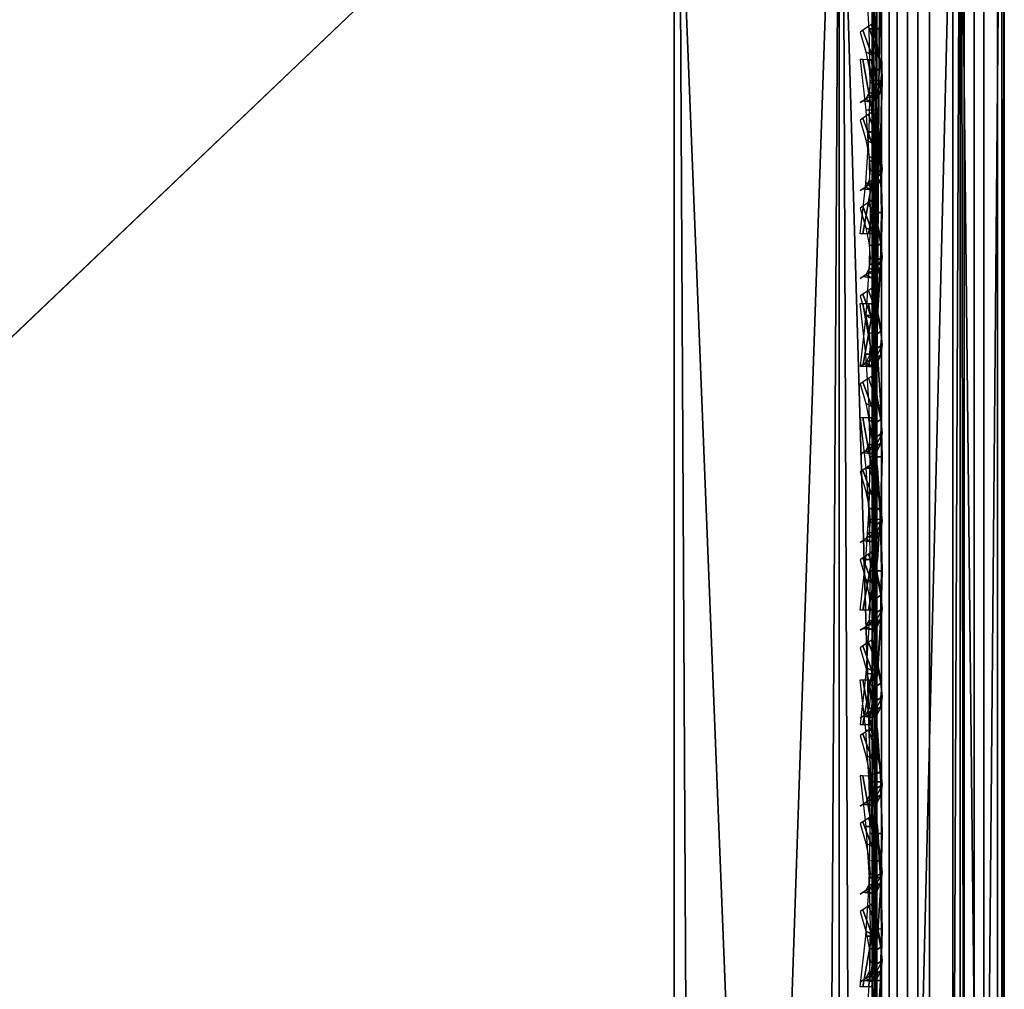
# Model space of a CAD drawing. Header units: inches. Extents: x 0 to 23, y -28 to 0.
# Tile 149 of 256: x 22.254 to 23, y -6.432 to -5.697. Entities that reach past the tile are written whole.
import ezdxf

# ---------------------------------------------------------------- set-up
doc = ezdxf.new("R2010")
doc.units = ezdxf.units.IN
doc.header["$LTSCALE"] = 0.03937
doc.header["$MEASUREMENT"] = 0
for name, color, linetype in [('A-FURN-3-ST', 151, 'Continuous'), ('A-FURN-3-ST-BK', 151, 'Continuous'), ('A-FURN-3-ST-SEAM', 250, 'Continuous'), ('A-FURN-3-STITCH', 15, 'Continuous')]:
    doc.layers.add(name, color=color, linetype=linetype)

msp = doc.modelspace()

# ---------------------------------------------------------------- meshes
at = {"layer": 'A-FURN-3-ST'}
mesh = msp.add_polyface(dxfattribs=at)
corners = [(0.25, -4.85038, 5), (22.75, -27.51, 5), (0.25, -27.51, 5), (0.125, -4.85038, 5.03349), (0.125, -27.51, 5.03349), (0.03349, -4.85038, 5.125), (0.03349, -27.51, 5.125), (0, -4.85038, 5.25), (0, -27.51, 5.25), (0.25, -27.70134, 5.03806), (0.125, -27.68853, 5.069), (0.03349, -27.65351, 5.15355), (0, -27.635, 5.28349), (0.25, -26.91, 18), (0.125, -26.91, 17.96651), (0.25, -27.1947, 17.96252), (0.125, -27.18603, 17.93017), (0.25, -27.46, 17.85263), (0.125, -27.44325, 17.82362), (0.25, -27.68782, 17.67782), (0.125, -27.66414, 17.65413), (0.03349, -26.91, 17.875), (0.03349, -27.16235, 17.84178), (0.03349, -27.3975, 17.74437), (0.03349, -27.59943, 17.58943), (0, -26.91, 17.75), (0, -27.13, 17.72104), (0, -27.335, 17.63612), (0, -27.51104, 17.50104), (0.03349, -27.75438, 17.3875), (0, -27.64612, 17.325), (0.03349, -5.45916, 17.875), (0.125, -5.45916, 17.96651), (0.25, -5.45916, 18), (22.75, -27.68782, 17.67782), (22.75, -27.46, 17.85263), (22.75, -27.1947, 17.96252), (0, -27.72651, 5.375), (0, -27.76, 5.5), (0, -4.60038, 5.50019), (0, -4.60916, 16.90065), (0, -27.76, 16.9), (0, -5.45916, 17.75), (0, -27.73104, 17.12)]
mesh.append_faces([[corners[k] for k in face] for face in [(0, 1, 2), (3, 2, 4), (5, 4, 6), (7, 6, 8), (9, 10, 2), (2, 10, 4), (4, 10, 11), (4, 11, 6), (6, 11, 8), (8, 11, 12), (13, 14, 15), (15, 14, 16), (15, 16, 17), (17, 16, 18), (17, 18, 19), (19, 18, 20), (14, 21, 16), (16, 21, 22), (16, 22, 23, 18), (18, 23, 24, 20), (21, 25, 22), (22, 25, 26), (22, 26, 23), (23, 26, 27), (23, 27, 24), (24, 27, 28), (24, 28, 29), (29, 28, 30), (31, 25, 21), (32, 21, 14), (33, 14, 13), (19, 34, 17), (17, 35, 15), (15, 36, 13), (2, 1, 9), (12, 37, 8), (8, 38, 39), (40, 38, 41), (42, 41, 25), (25, 41, 43), (25, 43, 30), (30, 28, 25), (25, 28, 27), (25, 27, 26)]])
mesh = msp.add_polyface(dxfattribs=at)
corners = [(0.25, -5.45916, 18), (22.75, -5.45916, 18), (0.25, -5.17459, 17.96255), (22.75, -5.17459, 17.96255), (0.25, -4.9094, 17.85277), (22.75, -4.9094, 17.85277), (0.25, -4.68164, 17.67812), (0.25, -4.65895, 5.0381), (22.75, -4.65895, 5.0381), (0.25, -4.85038, 5), (0.25, -27.51, 5), (0.125, -4.85038, 5.03349), (0.125, -27.51, 5.03349), (0.03349, -4.85038, 5.125), (0.03349, -27.51, 5.125), (0, -4.85038, 5.25), (0.125, -4.67178, 5.06904), (0.03349, -4.70681, 5.15357), (0, -4.72533, 5.28353), (0, -5.45916, 17.75), (0.03349, -5.45916, 17.875), (0, -5.23926, 17.72107), (0.03349, -5.20693, 17.84181), (0, -5.03434, 17.63623), (0.03349, -4.97187, 17.7445), (0, -4.85835, 17.50127), (0.03349, -4.76999, 17.58969), (0, -4.72325, 17.32538), (0.125, -5.45916, 17.96651), (0.125, -5.18326, 17.9302), (0.125, -4.92614, 17.82376), (0.125, -4.70531, 17.65442), (0, -26.91, 17.75), (0.03349, -26.91, 17.875), (0.125, -26.91, 17.96651), (0, -27.51, 5.25), (0, -4.60038, 5.50019), (0, -4.63381, 5.37511), (0, -27.76, 5.5), (0, -4.60916, 16.90065), (0, -27.76, 16.9), (0, -4.63826, 17.12052), (0.25, -26.91, 18)]
mesh.append_faces([[corners[k] for k in face] for face in [(0, 1, 2), (2, 3, 4), (4, 5, 6), (7, 8, 9), (9, 10, 11), (11, 12, 13), (13, 14, 15), (16, 7, 11), (11, 7, 9), (11, 13, 16), (16, 13, 17), (13, 15, 17), (17, 15, 18), (19, 20, 21), (21, 20, 22), (21, 22, 23), (23, 22, 24), (23, 24, 25), (25, 24, 26), (25, 26, 27), (20, 28, 22), (22, 28, 29), (22, 29, 30, 24), (24, 30, 31, 26), (28, 0, 29), (29, 0, 2), (29, 2, 30), (30, 2, 4), (30, 4, 31), (31, 4, 6), (19, 32, 20), (20, 33, 28), (28, 34, 0), (35, 36, 15), (15, 37, 18), (36, 38, 39), (39, 40, 19), (21, 23, 19), (19, 23, 25), (19, 25, 27), (27, 41, 19), (19, 41, 39), (42, 1, 0)]])
mesh = msp.add_polyface(dxfattribs=at)
corners = [(22.96651, -4.85038, 5.125), (23, -27.51, 5.25), (22.96651, -27.51, 5.125), (22.875, -4.85038, 5.03349), (22.875, -27.51, 5.03349), (22.75, -4.85038, 5), (22.75, -27.51, 5), (22.875, -27.68853, 5.069), (22.75, -27.70134, 5.03806), (22.96651, -27.65351, 5.15355), (23, -27.635, 5.28349), (23, -26.91, 17.75), (22.96651, -26.91, 17.875), (23, -27.13, 17.72104), (22.96651, -27.16235, 17.84178), (23, -27.335, 17.63612), (22.96651, -27.3975, 17.74437), (23, -27.51104, 17.50104), (22.96651, -27.59943, 17.58943), (23, -27.64612, 17.325), (22.875, -26.91, 17.96651), (22.875, -27.18603, 17.93017), (22.875, -27.44325, 17.82362), (22.875, -27.66414, 17.65413), (22.75, -26.91, 18), (22.75, -27.1947, 17.96252), (22.75, -27.46, 17.85263), (22.75, -27.68782, 17.67782), (22.875, -5.45916, 17.96651), (22.96651, -5.45916, 17.875), (23, -5.45916, 17.75), (23, -4.60038, 5.50019), (23, -27.76, 5.5), (23, -27.72651, 5.375), (23, -4.60916, 16.90065), (23, -27.76, 16.9), (23, -27.73104, 17.12), (0.25, -27.46, 17.85263), (0.25, -27.1947, 17.96252), (0.25, -26.91, 18), (0.25, -27.70134, 5.03806), (22.75, -5.45916, 18)]
mesh.append_faces([[corners[k] for k in face] for face in [(0, 1, 2), (3, 2, 4), (5, 4, 6), (7, 8, 4), (4, 8, 6), (4, 2, 7), (7, 2, 9), (2, 1, 9), (9, 1, 10), (11, 12, 13), (13, 12, 14), (13, 14, 15), (15, 14, 16), (15, 16, 17), (17, 16, 18), (17, 18, 19), (12, 20, 14), (14, 20, 21), (14, 21, 22, 16), (16, 22, 23, 18), (20, 24, 21), (21, 24, 25), (21, 25, 22), (22, 25, 26), (22, 26, 23), (23, 26, 27), (28, 24, 20), (29, 20, 12), (30, 12, 11), (1, 31, 32), (1, 32, 33), (32, 34, 35), (35, 30, 11), (13, 15, 11), (11, 15, 17), (11, 17, 19), (19, 36, 11), (11, 36, 35), (33, 10, 1), (37, 27, 26), (38, 26, 25), (39, 25, 24), (40, 6, 8), (24, 41, 39)]])
mesh = msp.add_polyface(dxfattribs=at)
corners = [(23, -4.85038, 5.25), (23, -27.51, 5.25), (22.96651, -4.85038, 5.125), (22.96651, -27.51, 5.125), (22.875, -4.85038, 5.03349), (22.875, -27.51, 5.03349), (22.75, -4.85038, 5), (22.875, -4.67178, 5.06904), (22.96651, -4.70681, 5.15357), (23, -4.72533, 5.28353), (22.75, -5.45916, 18), (22.875, -5.45916, 17.96651), (22.75, -5.17459, 17.96255), (22.875, -5.18326, 17.9302), (22.75, -4.9094, 17.85277), (22.875, -4.92614, 17.82376), (22.75, -4.68164, 17.67812), (22.875, -4.70531, 17.65442), (22.96651, -5.45916, 17.875), (22.96651, -5.20693, 17.84181), (22.96651, -4.97187, 17.7445), (22.96651, -4.76999, 17.58969), (23, -5.45916, 17.75), (23, -5.23926, 17.72107), (23, -5.03434, 17.63623), (23, -4.85835, 17.50127), (22.96651, -4.61503, 17.38793), (23, -4.72325, 17.32538), (22.75, -26.91, 18), (22.875, -26.91, 17.96651), (22.96651, -26.91, 17.875), (0.25, -5.17459, 17.96255), (0.25, -4.9094, 17.85277), (0.25, -4.68164, 17.67812), (0.25, -4.85038, 5), (22.75, -4.65895, 5.0381), (22.75, -27.51, 5), (23, -4.60038, 5.50019), (23, -4.63381, 5.37511), (23, -4.60916, 16.90065), (23, -27.76, 5.5), (23, -27.76, 16.9), (23, -4.63826, 17.12052)]
mesh.append_faces([[corners[k] for k in face] for face in [(0, 1, 2), (2, 3, 4), (4, 5, 6), (6, 7, 4), (4, 7, 8), (4, 8, 2), (2, 8, 0), (0, 8, 9), (10, 11, 12), (12, 11, 13), (12, 13, 14), (14, 13, 15), (14, 15, 16), (16, 15, 17), (11, 18, 13), (13, 18, 19), (13, 19, 20, 15), (15, 20, 21, 17), (18, 22, 19), (19, 22, 23), (19, 23, 20), (20, 23, 24), (20, 24, 21), (21, 24, 25), (21, 25, 26), (26, 25, 27), (10, 28, 11), (11, 29, 18), (18, 30, 22), (31, 10, 12), (32, 12, 14), (33, 14, 16), (34, 35, 6), (6, 36, 34), (0, 37, 1), (9, 38, 0), (37, 39, 40), (41, 39, 22), (39, 42, 22), (22, 42, 27), (22, 27, 25), (25, 24, 22), (22, 24, 23)]])
at = {"layer": 'A-FURN-3-ST-BK'}
mesh = msp.add_polyface(dxfattribs=at)
corners = [(22.875, -5.24962, 31.87582), (22.96651, -5.29258, 31.51224), (22.96651, -5.16769, 31.83506), (22.875, -5.05862, 32.18454), (22.96651, -4.98558, 32.12942), (22.96651, -4.75247, 32.38529), (22.875, -4.81414, 32.4529), (22.96651, -4.4763, 32.59395), (22.875, -4.52449, 32.67174), (23, -5.17234, 31.47809), (23, -5.05577, 31.77939), (23, -4.8858, 32.05413), (23, -4.66823, 32.29294), (23, -4.41047, 32.48769), (22.96651, -4.16648, 32.74829), (22.875, -9.04699, 18.62745), (22.96651, -8.95896, 18.60245), (23, -8.83872, 18.5683), (23, -5.45916, 18.25), (22.96651, -5.45916, 18.125), (23, -5.1589, 18.21619), (22.96651, -5.1867, 18.09432), (23, -4.87368, 18.11644), (22.96651, -4.92789, 18.0038), (23, -4.61779, 17.95575), (22.96651, -4.6957, 17.858), (23, -4.40405, 17.74218), (22.96651, -4.50175, 17.6642), (23, -4.24317, 17.48641), (22.96651, -4.35576, 17.43211), (22.875, -5.45916, 18.03349), (22.875, -5.20705, 18.0051), (22.875, -4.96758, 17.92135), (22.875, -4.75273, 17.78643), (22.875, -4.57327, 17.60711), (22.875, -4.43818, 17.39237), (22.875, -4.35425, 17.15295), (22.96651, -4.26505, 17.17338), (23, -8.59823, 18.25), (22.96651, -8.59823, 18.125), (22.96651, -8.97162, 18.46525), (23, -8.84396, 18.45397), (22.96651, -8.93387, 18.33275), (23, -8.7977, 18.34929), (22.96651, -8.85081, 18.22282), (23, -8.70964, 18.2762), (22.96651, -8.73366, 18.15031), (22.875, -8.76671, 18.06498), (22.875, -8.91245, 18.15519), (22.875, -9.01577, 18.29194), (22.875, -9.06273, 18.45678), (23, -4.12131, 32.63174)]
mesh.append_faces([[corners[k] for k in face] for face in [(0, 1, 2), (3, 4, 5, 6), (6, 5, 7, 8), (1, 9, 2), (2, 9, 10), (2, 10, 4), (4, 10, 11), (4, 11, 5), (5, 11, 12), (5, 12, 7), (7, 12, 13), (7, 13, 14), (1, 15, 16), (1, 16, 9), (9, 16, 17), (18, 19, 20), (20, 19, 21), (20, 21, 22), (22, 21, 23), (22, 23, 24), (24, 23, 25), (24, 25, 26), (26, 25, 27), (26, 27, 28), (28, 27, 29), (30, 21, 19), (23, 21, 31, 32), (23, 32, 33, 25), (25, 33, 34, 27), (27, 34, 35, 29), (29, 35, 36, 37), (18, 38, 19), (19, 38, 39), (19, 39, 30), (15, 40, 16), (16, 40, 17), (17, 40, 41), (41, 40, 42), (41, 42, 43), (43, 42, 44), (43, 44, 45), (45, 44, 46), (45, 46, 38), (38, 46, 39), (39, 46, 47), (48, 47, 46, 44), (48, 44, 42, 49), (49, 42, 40, 50), (26, 51, 24), (24, 51, 13), (24, 13, 9), (9, 13, 12), (9, 12, 11), (11, 10, 9), (17, 38, 9), (9, 38, 18), (9, 18, 20), (41, 43, 17), (17, 43, 45), (17, 45, 38), (20, 22, 9), (9, 22, 24)]])
mesh = msp.add_polyface(dxfattribs=at)
corners = [(0.25, -5.41282, 31.54639), (22.75, -5.41282, 31.54639), (0.25, -5.27961, 31.89073), (22.75, -5.27961, 31.89073), (0.25, -5.08536, 32.20472), (22.75, -5.08536, 32.20472), (0.25, -4.83671, 32.47764), (22.75, -4.83671, 32.47764), (0.25, -4.54213, 32.70022), (22.75, -4.54213, 32.70022), (0.25, -4.21165, 32.86484), (0.25, -4.35916, 16.90085), (0.125, -4.3167, 5.24983), (0.25, -4.35019, 5.24981), (0.25, -5.17459, 17.96255), (0.25, -5.45916, 18), (0.125, -5.20705, 18.0051), (0.125, -5.45916, 18.03349), (0.03349, -5.45916, 18.125), (0.125, -4.32566, 16.90087), (0.125, -4.35425, 17.15295), (0.25, -4.39682, 17.18538), (0.125, -4.43818, 17.39237), (0.25, -4.50681, 17.45049), (0.125, -4.57327, 17.60711), (0.25, -4.68164, 17.67812), (0.125, -4.75273, 17.78643), (0.25, -4.9094, 17.85277), (0.125, -4.96758, 17.92135), (0.25, -8.59823, 18), (0.125, -8.59823, 18.03349), (0.03349, -5.16769, 31.83506), (0.125, -5.38061, 31.53724), (0.125, -5.24962, 31.87582), (0.125, -5.05862, 32.18454), (0.125, -4.81414, 32.4529), (0.125, -4.52449, 32.67174), (0.125, -4.19955, 32.83361), (0.03349, -8.95896, 18.60245), (0.125, -9.04699, 18.62745), (0.25, -9.07921, 18.6366), (0.25, -9.09608, 18.45367), (0.125, -9.06273, 18.45678), (0.25, -9.04575, 18.277), (0.125, -9.01577, 18.29194), (0.25, -8.935, 18.13043), (0.125, -8.91245, 18.15519), (0.25, -8.7788, 18.03375), (0.125, -8.76671, 18.06498), (0.03349, -8.73366, 18.15031), (22.75, -4.35916, 16.90085), (22.75, -4.39682, 17.18538), (22.75, -4.50681, 17.45049), (22.75, -4.68164, 17.67812), (22.75, -4.9094, 17.85277), (22.75, -5.17459, 17.96255), (22.75, -8.59823, 18), (22.75, -8.7788, 18.03375), (22.75, -8.935, 18.13043), (22.75, -9.04575, 18.277), (22.75, -9.09608, 18.45367)]
mesh.append_faces([[corners[k] for k in face] for face in [(0, 1, 2), (2, 3, 4), (4, 5, 6), (6, 7, 8), (8, 9, 10), (11, 12, 13), (14, 15, 16), (16, 15, 17), (16, 17, 18), (19, 11, 20), (20, 11, 21), (20, 21, 22), (22, 21, 23), (22, 23, 24), (24, 23, 25), (24, 25, 26), (26, 25, 27), (26, 27, 28), (28, 27, 14), (28, 14, 16), (15, 29, 17), (17, 29, 30), (17, 30, 18), (31, 32, 33), (32, 0, 33), (33, 0, 2), (33, 2, 34), (34, 2, 4), (34, 4, 35), (35, 4, 6), (35, 6, 36), (36, 6, 8), (36, 8, 37), (32, 38, 39), (32, 39, 0), (0, 39, 40), (40, 39, 41), (41, 39, 42), (41, 42, 43), (43, 42, 44), (43, 44, 45), (45, 44, 46), (45, 46, 47), (47, 46, 48), (47, 48, 29), (29, 48, 30), (30, 48, 49), (38, 42, 39), (11, 50, 21), (21, 51, 23), (23, 52, 25), (25, 53, 27), (27, 54, 14), (14, 55, 15), (13, 50, 11), (40, 1, 0), (29, 56, 47), (47, 57, 45), (45, 58, 43), (43, 59, 41), (41, 60, 40), (15, 56, 29)]])
mesh = msp.add_polyface(dxfattribs=at)
corners = [(22.75, -5.41282, 31.54639), (22.875, -5.38061, 31.53724), (22.75, -5.27961, 31.89073), (22.875, -5.24962, 31.87582), (22.75, -5.08536, 32.20472), (22.875, -5.05862, 32.18454), (22.75, -4.83671, 32.47764), (22.875, -4.81414, 32.4529), (22.75, -4.54213, 32.70022), (22.875, -4.52449, 32.67174), (22.75, -4.21165, 32.86484), (22.96651, -5.29258, 31.51224), (22.96651, -5.16769, 31.83506), (22.96651, -4.98558, 32.12942), (22.75, -9.07921, 18.6366), (22.875, -9.04699, 18.62745), (22.75, -4.35019, 5.24981), (22.875, -4.32566, 16.90087), (22.75, -4.35916, 16.90085), (22.875, -4.35425, 17.15295), (22.75, -4.39682, 17.18538), (22.875, -4.43818, 17.39237), (22.75, -4.50681, 17.45049), (22.875, -4.57327, 17.60711), (22.75, -4.68164, 17.67812), (22.875, -4.75273, 17.78643), (22.75, -4.9094, 17.85277), (22.875, -4.96758, 17.92135), (22.75, -5.17459, 17.96255), (22.875, -5.20705, 18.0051), (22.75, -5.45916, 18), (22.875, -5.45916, 18.03349), (22.96651, -5.1867, 18.09432), (22.96651, -8.59823, 18.125), (22.875, -8.59823, 18.03349), (22.75, -8.59823, 18), (22.75, -8.7788, 18.03375), (22.875, -8.76671, 18.06498), (22.75, -8.935, 18.13043), (22.875, -8.91245, 18.15519), (22.75, -9.04575, 18.277), (22.875, -9.01577, 18.29194), (22.75, -9.09608, 18.45367), (22.875, -9.06273, 18.45678), (22.96651, -8.97162, 18.46525), (0.25, -5.27961, 31.89073), (0.25, -5.08536, 32.20472), (0.25, -4.83671, 32.47764), (0.25, -4.54213, 32.70022), (0.25, -4.39682, 17.18538), (0.25, -4.50681, 17.45049), (0.25, -4.68164, 17.67812), (0.25, -4.9094, 17.85277), (0.25, -5.17459, 17.96255), (0.25, -5.45916, 18), (0.25, -4.35019, 5.24981), (0.25, -9.07921, 18.6366), (0.25, -8.7788, 18.03375), (0.25, -8.935, 18.13043), (0.25, -9.04575, 18.277), (0.25, -9.09608, 18.45367)]
mesh.append_faces([[corners[k] for k in face] for face in [(0, 1, 2), (2, 1, 3), (2, 3, 4), (4, 3, 5), (4, 5, 6), (6, 5, 7), (6, 7, 8), (8, 7, 9), (8, 9, 10), (1, 11, 3), (3, 12, 13, 5), (0, 14, 1), (1, 14, 15), (1, 15, 11), (16, 17, 18), (17, 19, 18), (18, 19, 20), (20, 19, 21), (20, 21, 22), (22, 21, 23), (22, 23, 24), (24, 23, 25), (24, 25, 26), (26, 25, 27), (26, 27, 28), (28, 27, 29), (28, 29, 30), (30, 29, 31), (31, 29, 32), (31, 33, 34), (31, 34, 30), (30, 34, 35), (35, 34, 36), (36, 34, 37), (36, 37, 38), (38, 37, 39), (38, 39, 40), (40, 39, 41), (40, 41, 42), (42, 41, 43), (42, 43, 14), (14, 43, 15), (15, 43, 44), (33, 37, 34), (45, 0, 2), (46, 2, 4), (47, 4, 6), (48, 6, 8), (49, 18, 20), (50, 20, 22), (51, 22, 24), (52, 24, 26), (53, 26, 28), (54, 28, 30), (16, 18, 55), (14, 0, 56), (57, 35, 36), (58, 36, 38), (59, 38, 40), (60, 40, 42), (56, 42, 14), (30, 35, 54)]])
at = {"layer": 'A-FURN-3-ST-SEAM'}
mesh = msp.add_polyface(dxfattribs=at)
corners = [(22.90345, -27.16137, 17.8498), (22.9, -27.16581, 17.86659), (22.9, -27.09514, 17.88254), (22.90345, -26.91, 17.88263), (22.9, -26.91, 17.9), (22.90345, -23.33486, 17.88263), (22.9, -23.33486, 17.9), (22.90345, -19.75972, 17.88263), (22.9, -19.75972, 17.9), (22.90345, -16.18458, 17.88263), (22.9, -16.18458, 17.9), (22.90345, -12.60944, 17.88263), (22.9, -12.60944, 17.9), (22.90345, -9.0343, 17.88263), (22.9, -9.0343, 17.9), (22.90345, -5.45916, 17.88263), (22.9, -5.45916, 17.9), (22.90345, -5.28015, 17.86607), (22.9, -5.27714, 17.88317), (22.90345, -5.09761, 17.8137), (22.9, -5.09122, 17.82985), (22.90345, -4.92167, 17.72253), (22.9, -4.91219, 17.73708), (22.90345, -4.76474, 17.59506), (22.9, -4.75244, 17.60731), (22.90345, -4.63726, 17.43804), (22.9, -4.62271, 17.44751), (22.90345, -4.54576, 17.26228), (22.9, -4.52961, 17.26867), (22.90345, -4.49328, 17.07981), (22.9, -4.47618, 17.0828), (22.90345, -4.47652, 16.90076), (22.9, -4.45916, 16.90077), (22.90345, -4.47214, 11.20053), (22.9, -4.45477, 11.20054), (22.9, -4.45038, 5.50031), (0.09655, -27.09988, 17.86392), (0.1, -27.09514, 17.88252), (0.1, -27.10324, 17.88096)]
mesh.append_faces([[corners[k] for k in face] for face in [(0, 1, 2), (0, 2, 3), (3, 2, 4), (3, 4, 5), (5, 4, 6), (5, 6, 7), (7, 6, 8), (7, 8, 9), (9, 8, 10), (9, 10, 11), (11, 10, 12), (11, 12, 13), (13, 12, 14), (13, 14, 15), (15, 14, 16), (15, 16, 17), (17, 16, 18), (17, 18, 19), (19, 18, 20), (19, 20, 21), (21, 20, 22), (21, 22, 23), (23, 22, 24), (23, 24, 25), (25, 24, 26), (25, 26, 27), (27, 26, 28), (27, 28, 29), (29, 28, 30), (29, 30, 31), (31, 30, 32), (33, 32, 34), (33, 34, 35), (36, 37, 38)]])
mesh = msp.add_polyface(dxfattribs=at)
corners = [(22.94332, -5.45916, 17.85046), (22.9266, -5.45916, 17.85626), (22.9266, -5.28496, 17.84014), (22.94332, -5.28601, 17.83444), (22.9266, -5.10731, 17.78918), (22.94332, -5.10944, 17.78378), (22.90345, -5.09761, 17.8137), (22.91282, -5.10317, 17.79964), (22.91282, -5.28291, 17.85121), (22.90345, -5.28015, 17.86607), (22.91282, -5.45916, 17.86752), (22.90345, -5.45916, 17.88263), (22.99814, -5.09607, 17.81759), (22.99974, -5.08955, 17.83405), (22.99974, -5.27617, 17.88758), (22.99814, -5.27939, 17.87018), (22.99974, -5.45916, 17.90452), (22.99814, -5.45916, 17.88681), (22.99488, -5.08323, 17.85002), (22.99488, -5.27304, 17.90447), (22.99488, -5.45916, 17.92169), (22.9345, -5.07386, 17.8737), (22.91875, -5.07686, 17.86611), (22.91875, -5.26989, 17.92148), (22.9345, -5.2684, 17.9295), (22.91875, -5.45916, 17.939), (22.9345, -5.45916, 17.94716), (22.91875, -9.0343, 17.939), (22.9345, -9.0343, 17.94716), (22.90706, -5.08182, 17.85359), (22.90706, -5.27234, 17.90825), (22.90706, -5.45916, 17.92554), (22.90706, -9.0343, 17.92554), (22.9, -5.09122, 17.82985), (22.9, -5.27714, 17.88317), (22.9, -5.45916, 17.9), (22.961, -5.45916, 17.85149), (22.961, -5.28583, 17.83544), (22.961, -5.10907, 17.78474), (22.98448, -5.45916, 17.93618), (22.98448, -5.2704, 17.91871), (22.98448, -5.0779, 17.86349), (22.9266, -9.0343, 17.85626), (22.91282, -9.0343, 17.86752), (22.97716, -5.45916, 17.85881), (22.97716, -5.28449, 17.84265), (22.97716, -5.10637, 17.79155), (22.96957, -5.45916, 17.94586), (22.96957, -5.26864, 17.92822), (22.96957, -5.07434, 17.87249)]
mesh.append_faces([[corners[k] for k in face] for face in [(0, 1, 2, 3), (3, 2, 4, 5), (6, 7, 8, 9), (9, 8, 10, 11), (12, 13, 14, 15), (15, 14, 16, 17), (13, 18, 19, 14), (14, 19, 20, 16), (21, 22, 23, 24), (24, 23, 25, 26), (26, 25, 27, 28), (22, 29, 30, 23), (23, 30, 31, 25), (25, 31, 32, 27), (29, 33, 30), (30, 33, 34), (30, 34, 31), (31, 34, 35), (31, 35, 32), (36, 0, 3, 37), (37, 3, 5, 38), (39, 20, 19, 40), (40, 19, 18, 41), (42, 43, 10, 1), (1, 10, 8, 2), (2, 8, 7, 4), (44, 36, 37, 45), (45, 37, 38, 46), (17, 44, 45, 15), (15, 45, 46, 12), (47, 39, 40, 48), (48, 40, 41, 49), (26, 47, 48, 24), (24, 48, 49, 21)]])
mesh = msp.add_polyface(dxfattribs=at)
corners = [(22.91282, -5.28538, 31.5102), (22.9266, -5.27455, 31.50712), (22.9266, -7.71881, 22.90059), (22.91282, -7.72964, 22.90367), (22.91282, -6.50551, 18.13248), (22.9266, -6.50551, 18.14374), (22.9266, -5.45916, 18.14374), (22.91282, -5.45916, 18.13248), (22.961, -5.45916, 18.14851), (22.94332, -5.45916, 18.14954), (22.94332, -6.50551, 18.14954), (22.961, -6.50551, 18.14851), (22.961, -7.71422, 22.89929), (22.94332, -7.71323, 22.89901), (22.94332, -5.26897, 31.50554), (22.961, -5.26996, 31.50582), (22.97716, -5.27701, 31.50782), (22.97716, -7.72127, 22.90129), (22.97716, -6.50551, 18.14119), (22.97716, -5.45916, 18.14119), (22.99974, -5.45916, 18.09548), (22.99814, -5.45916, 18.11319), (22.99814, -6.50551, 18.11319), (22.99974, -6.50551, 18.09548), (22.99974, -7.76523, 22.91378), (22.99814, -7.7482, 22.90894), (22.99814, -5.30394, 31.51547), (22.99974, -5.32098, 31.52031), (22.99488, -5.3375, 31.525), (22.99488, -7.78175, 22.91847), (22.99488, -6.50551, 18.07831), (22.99488, -5.45916, 18.07831), (22.91875, -5.31586, 18.052), (22.9345, -5.31687, 18.04391), (22.9345, -5.45916, 18.05284), (22.91875, -5.45916, 18.061), (22.9345, -6.50551, 18.05284), (22.91875, -6.50551, 18.061), (22.9345, -8.59823, 18.05284), (22.91875, -8.59823, 18.061), (22.91875, -7.7984, 22.9232), (22.9345, -7.80625, 22.92543), (22.9345, -5.36199, 31.53196), (22.91875, -5.35415, 31.52973), (22.90706, -5.34119, 31.52605), (22.90706, -7.78545, 22.91952), (22.90706, -6.50551, 18.07446), (22.90706, -5.45916, 18.07446), (22.9, -5.45916, 18.1), (22.90706, -5.3142, 18.06536), (22.9, -6.50551, 18.1), (22.9, -8.59823, 18.1), (22.9, -7.76088, 22.91254), (22.9, -5.31663, 31.51907), (22.90345, -5.45916, 18.11737), (22.9, -5.31105, 18.0907), (22.90345, -6.50551, 18.11737), (22.90345, -8.59823, 18.11737), (22.90345, -7.74418, 22.9078), (22.90345, -5.29992, 31.51433), (22.96957, -5.36074, 31.5316), (22.96957, -7.805, 22.92507), (22.96957, -6.50551, 18.05414), (22.96957, -5.45916, 18.05414), (22.96957, -5.31671, 18.0452), (22.98448, -5.35143, 31.52896), (22.98448, -7.79568, 22.92243), (22.98448, -6.50551, 18.06382), (22.98448, -5.45916, 18.06382), (22.98448, -5.31551, 18.0548)]
mesh.append_faces([[corners[k] for k in face] for face in [(0, 1, 2, 3), (4, 5, 6, 7), (8, 9, 10, 11), (12, 13, 14, 15), (15, 16, 17, 12), (11, 18, 19, 8), (20, 21, 22, 23), (24, 25, 26, 27), (27, 28, 29, 24), (23, 30, 31, 20), (32, 33, 34, 35), (35, 34, 36, 37), (37, 36, 38, 39), (40, 41, 42, 43), (43, 44, 45, 40), (37, 46, 47, 35), (48, 49, 47), (48, 47, 50), (50, 47, 46), (50, 46, 51), (52, 45, 53), (53, 45, 44), (54, 55, 48), (54, 48, 56), (56, 48, 50), (56, 50, 57), (58, 52, 59), (59, 52, 53), (60, 42, 41, 61), (62, 36, 34, 63), (63, 34, 33, 64), (65, 60, 61, 66), (67, 62, 63, 68), (68, 63, 64, 69), (28, 65, 66, 29), (30, 67, 68, 31), (16, 26, 25, 17), (18, 22, 21, 19), (1, 14, 13, 2), (5, 10, 9, 6), (59, 0, 3, 58), (56, 4, 7, 54)]])
mesh = msp.add_polyface(dxfattribs=at)
corners = [(22.94332, -12.60944, 17.85046), (22.9266, -12.60944, 17.85626), (22.9266, -9.0343, 17.85626), (22.94332, -9.0343, 17.85046), (22.9266, -5.45916, 17.85626), (22.94332, -5.45916, 17.85046), (22.90345, -5.45916, 17.88263), (22.91282, -5.45916, 17.86752), (22.91282, -9.0343, 17.86752), (22.90345, -9.0343, 17.88263), (22.91282, -12.60944, 17.86752), (22.90345, -12.60944, 17.88263), (22.91282, -16.18458, 17.86752), (22.90345, -16.18458, 17.88263), (22.99814, -5.45916, 17.88681), (22.99974, -5.45916, 17.90452), (22.99974, -9.0343, 17.90452), (22.99814, -9.0343, 17.88681), (22.99974, -12.60944, 17.90452), (22.99814, -12.60944, 17.88681), (22.99974, -16.18458, 17.90452), (22.99814, -16.18458, 17.88681), (22.99488, -5.45916, 17.92169), (22.99488, -9.0343, 17.92169), (22.99488, -12.60944, 17.92169), (22.99488, -16.18458, 17.92169), (22.9345, -9.0343, 17.94716), (22.91875, -9.0343, 17.939), (22.91875, -12.60944, 17.939), (22.9345, -12.60944, 17.94716), (22.91875, -16.18458, 17.939), (22.9345, -16.18458, 17.94716), (22.90706, -9.0343, 17.92554), (22.90706, -12.60944, 17.92554), (22.90706, -16.18458, 17.92554), (22.9, -5.45916, 17.9), (22.9, -9.0343, 17.9), (22.9, -12.60944, 17.9), (22.961, -12.60944, 17.85149), (22.961, -9.0343, 17.85149), (22.961, -5.45916, 17.85149), (22.98448, -12.60944, 17.93618), (22.98448, -9.0343, 17.93618), (22.98448, -5.45916, 17.93618), (22.97716, -12.60944, 17.85881), (22.97716, -9.0343, 17.85881), (22.97716, -5.45916, 17.85881), (22.96957, -16.18458, 17.94586), (22.98448, -16.18458, 17.93618), (22.96957, -12.60944, 17.94586), (22.96957, -9.0343, 17.94586), (22.96957, -5.45916, 17.94586), (22.9345, -5.45916, 17.94716)]
mesh.append_faces([[corners[k] for k in face] for face in [(3, 2, 4, 5), (6, 7, 8, 9), (14, 15, 16, 17), (15, 22, 23, 16), (32, 35, 36), (32, 36, 33), (33, 36, 37), (33, 37, 34), (39, 3, 5, 40), (42, 23, 22, 43), (45, 39, 40, 46), (17, 45, 46, 14), (50, 42, 43, 51), (26, 50, 51, 52)]])
mesh.append_faces([[corners[k] for k in face] for face in [(0, 1, 2, 3), (38, 0, 3, 39), (41, 24, 23, 42), (1, 10, 8, 2), (44, 38, 39, 45), (19, 44, 45, 17), (49, 41, 42, 50), (29, 49, 50, 26)]], dxfattribs={"vtx0": -1})
mesh.append_faces([[corners[k] for k in face] for face in [(11, 10, 12, 13), (19, 18, 20, 21), (18, 24, 25, 20), (29, 28, 30, 31), (28, 33, 34, 30), (47, 48, 41, 49), (31, 47, 49, 29)]], dxfattribs={"vtx0": -1, "vtx2": -1})
mesh.append_faces([[corners[k] for k in face] for face in [(9, 8, 10, 11), (17, 16, 18, 19), (16, 23, 24, 18), (26, 27, 28, 29), (27, 32, 33, 28)]], dxfattribs={"vtx2": -1})
at = {"layer": 'A-FURN-3-STITCH'}
mesh = msp.add_polymesh((7, 4), dxfattribs=at)
for k, corner in enumerate([(22.89934, -5.85963, 18.05261), (22.89717, -5.85963, 18.05117), (22.89286, -5.85963, 18.04825), (22.89072, -5.85963, 18.04677), (22.90361, -5.82128, 18.04627), (22.90399, -5.82129, 18.04107), (22.89968, -5.82129, 18.03815), (22.89499, -5.82129, 18.04043), (22.90619, -5.78245, 18.04243), (22.90657, -5.78246, 18.03724), (22.90225, -5.78246, 18.03432), (22.89757, -5.78246, 18.03659), (22.90705, -5.74338, 18.04113), (22.90743, -5.74339, 18.03594), (22.90312, -5.74339, 18.03302), (22.89843, -5.74339, 18.03529), (22.90619, -5.70431, 18.04237), (22.90657, -5.70432, 18.03718), (22.90226, -5.70432, 18.03426), (22.89757, -5.70432, 18.03653), (22.90362, -5.66548, 18.04614), (22.90399, -5.66548, 18.04095), (22.89968, -5.66548, 18.03803), (22.895, -5.66548, 18.0403), (22.89934, -5.62712, 18.05242), (22.89722, -5.62712, 18.05092), (22.8929, -5.62713, 18.048), (22.89072, -5.62713, 18.04658)]):
    mesh.set_mesh_vertex(divmod(k, 4), corner)
mesh = msp.add_polymesh((7, 4), dxfattribs=at)
for k, corner in enumerate([(22.89072, -5.76022, 30.11836), (22.89286, -5.75878, 30.11802), (22.89717, -5.75594, 30.11735), (22.89934, -5.75454, 30.11702), (22.89499, -5.75755, 30.15714), (22.89968, -5.75976, 30.15766), (22.90399, -5.75692, 30.15699), (22.90361, -5.75186, 30.1558), (22.89757, -5.75232, 30.1958), (22.90225, -5.75454, 30.19633), (22.90657, -5.75169, 30.19566), (22.90619, -5.74664, 30.19446), (22.89843, -5.74458, 30.23412), (22.90312, -5.74679, 30.23464), (22.90743, -5.74395, 30.23397), (22.90705, -5.73889, 30.23278), (22.89757, -5.73436, 30.27185), (22.90226, -5.73657, 30.27238), (22.90657, -5.73373, 30.27171), (22.90619, -5.72868, 30.27051), (22.895, -5.72173, 30.30877), (22.89968, -5.72395, 30.30929), (22.90399, -5.7211, 30.30862), (22.90362, -5.71605, 30.30743), (22.89072, -5.70678, 30.34464), (22.8929, -5.7054, 30.34432), (22.89722, -5.70255, 30.34365), (22.89934, -5.70109, 30.3433)]):
    mesh.set_mesh_vertex(divmod(k, 4), corner)
mesh = msp.add_polymesh((7, 4), dxfattribs=at)
for k, corner in enumerate([(22.89072, -5.96004, 17.95579), (22.89286, -5.96006, 17.9543), (22.89717, -5.96011, 17.95138), (22.89934, -5.96013, 17.94995), (22.89499, -5.92159, 17.96146), (22.89968, -5.92155, 17.96373), (22.90399, -5.9216, 17.96081), (22.90361, -5.92168, 17.95562), (22.89757, -5.8827, 17.96462), (22.90225, -5.88266, 17.96689), (22.90657, -5.88271, 17.96397), (22.90619, -5.8828, 17.95878), (22.89843, -5.84361, 17.96524), (22.90312, -5.84357, 17.96751), (22.90743, -5.84362, 17.96459), (22.90705, -5.84371, 17.9594), (22.89757, -5.80457, 17.96332), (22.90226, -5.80453, 17.96559), (22.90657, -5.80458, 17.96267), (22.90619, -5.80466, 17.95748), (22.895, -5.7658, 17.95887), (22.89968, -5.76577, 17.96114), (22.90399, -5.76581, 17.95822), (22.90362, -5.7659, 17.95303), (22.89072, -5.72756, 17.95192), (22.8929, -5.72759, 17.9505), (22.89722, -5.72764, 17.94758), (22.89934, -5.72766, 17.94608)]):
    mesh.set_mesh_vertex(divmod(k, 4), corner)
mesh = msp.add_polymesh((7, 4), dxfattribs=at)
for k, corner in enumerate([(22.89072, -5.82688, 29.88364), (22.89286, -5.82544, 29.8833), (22.89717, -5.8226, 29.88263), (22.89934, -5.8212, 29.8823), (22.89499, -5.82421, 29.92242), (22.89968, -5.82642, 29.92294), (22.90399, -5.82358, 29.92227), (22.90361, -5.81853, 29.92107), (22.89757, -5.81899, 29.96108), (22.90225, -5.8212, 29.9616), (22.90657, -5.81836, 29.96093), (22.90619, -5.8133, 29.95974), (22.89843, -5.81124, 29.9994), (22.90312, -5.81345, 29.99992), (22.90743, -5.81061, 29.99925), (22.90705, -5.80556, 29.99806), (22.89757, -5.80102, 30.03713), (22.90226, -5.80324, 30.03765), (22.90657, -5.80039, 30.03698), (22.90619, -5.79534, 30.03579), (22.895, -5.7884, 30.07405), (22.89968, -5.79061, 30.07457), (22.90399, -5.78777, 30.0739), (22.90362, -5.78271, 30.07271), (22.89072, -5.77344, 30.10992), (22.8929, -5.77206, 30.1096), (22.89722, -5.76921, 30.10892), (22.89934, -5.76775, 30.10858)]):
    mesh.set_mesh_vertex(divmod(k, 4), corner)
mesh = msp.add_polymesh((7, 4), dxfattribs=at)
for k, corner in enumerate([(22.89072, -5.89355, 29.64892), (22.89286, -5.8921, 29.64858), (22.89717, -5.88926, 29.6479), (22.89934, -5.88786, 29.64757), (22.89499, -5.89087, 29.68769), (22.89968, -5.89309, 29.68821), (22.90399, -5.89024, 29.68754), (22.90361, -5.88519, 29.68635), (22.89757, -5.88565, 29.72636), (22.90225, -5.88786, 29.72688), (22.90657, -5.88502, 29.72621), (22.90619, -5.87996, 29.72501), (22.89843, -5.8779, 29.76467), (22.90312, -5.88011, 29.7652), (22.90743, -5.87727, 29.76453), (22.90705, -5.87222, 29.76333), (22.89757, -5.86768, 29.80241), (22.90226, -5.8699, 29.80293), (22.90657, -5.86705, 29.80226), (22.90619, -5.862, 29.80106), (22.895, -5.85506, 29.83932), (22.89968, -5.85727, 29.83985), (22.90399, -5.85443, 29.83918), (22.90362, -5.84937, 29.83798), (22.89072, -5.8401, 29.8752), (22.8929, -5.83872, 29.87487), (22.89722, -5.83588, 29.8742), (22.89934, -5.83441, 29.87385)]):
    mesh.set_mesh_vertex(divmod(k, 4), corner)
mesh = msp.add_polymesh((7, 4), dxfattribs=at)
for k, corner in enumerate([(22.89072, -5.96021, 29.41419), (22.89286, -5.95876, 29.41385), (22.89717, -5.95592, 29.41318), (22.89934, -5.95452, 29.41285), (22.89499, -5.95753, 29.45297), (22.89968, -5.95975, 29.45349), (22.90399, -5.9569, 29.45282), (22.90361, -5.95185, 29.45163), (22.89757, -5.95231, 29.49163), (22.90225, -5.95452, 29.49216), (22.90657, -5.95168, 29.49148), (22.90619, -5.94662, 29.49029), (22.89843, -5.94456, 29.52995), (22.90312, -5.94678, 29.53047), (22.90743, -5.94393, 29.5298), (22.90705, -5.93888, 29.52861), (22.89757, -5.93435, 29.56768), (22.90226, -5.93656, 29.56821), (22.90657, -5.93372, 29.56754), (22.90619, -5.92866, 29.56634), (22.895, -5.92172, 29.6046), (22.89968, -5.92393, 29.60512), (22.90399, -5.92109, 29.60445), (22.90362, -5.91603, 29.60326), (22.89072, -5.90676, 29.64047), (22.8929, -5.90538, 29.64015), (22.89722, -5.90254, 29.63948), (22.89934, -5.90107, 29.63913)]):
    mesh.set_mesh_vertex(divmod(k, 4), corner)
mesh = msp.add_polymesh((7, 4), dxfattribs=at)
for k, corner in enumerate([(22.89934, -6.145, 18.05261), (22.89717, -6.145, 18.05117), (22.89286, -6.145, 18.04825), (22.89072, -6.145, 18.04677), (22.90361, -6.10665, 18.04627), (22.90399, -6.10666, 18.04107), (22.89968, -6.10666, 18.03815), (22.89499, -6.10666, 18.04043), (22.90619, -6.06783, 18.04243), (22.90657, -6.06783, 18.03724), (22.90225, -6.06783, 18.03432), (22.89757, -6.06783, 18.03659), (22.90705, -6.02875, 18.04113), (22.90743, -6.02876, 18.03594), (22.90312, -6.02876, 18.03302), (22.89843, -6.02876, 18.03529), (22.90619, -5.98968, 18.04237), (22.90657, -5.98969, 18.03718), (22.90226, -5.98969, 18.03426), (22.89757, -5.98969, 18.03653), (22.90362, -5.95085, 18.04614), (22.90399, -5.95085, 18.04095), (22.89968, -5.95085, 18.03803), (22.895, -5.95085, 18.0403), (22.89934, -5.91249, 18.05242), (22.89722, -5.91249, 18.05092), (22.8929, -5.9125, 18.048), (22.89072, -5.9125, 18.04658)]):
    mesh.set_mesh_vertex(divmod(k, 4), corner)
mesh = msp.add_polymesh((7, 4), dxfattribs=at)
for k, corner in enumerate([(22.89072, -6.02687, 29.17947), (22.89286, -6.02542, 29.17913), (22.89717, -6.02258, 29.17846), (22.89934, -6.02118, 29.17813), (22.89499, -6.0242, 29.21825), (22.89968, -6.02641, 29.21877), (22.90399, -6.02357, 29.2181), (22.90361, -6.01851, 29.2169), (22.89757, -6.01897, 29.25691), (22.90225, -6.02118, 29.25743), (22.90657, -6.01834, 29.25676), (22.90619, -6.01329, 29.25557), (22.89843, -6.01123, 29.29523), (22.90312, -6.01344, 29.29575), (22.90743, -6.0106, 29.29508), (22.90705, -6.00554, 29.29388), (22.89757, -6.00101, 29.33296), (22.90226, -6.00322, 29.33348), (22.90657, -6.00038, 29.33281), (22.90619, -5.99532, 29.33162), (22.895, -5.98838, 29.36988), (22.89968, -5.99059, 29.3704), (22.90399, -5.98775, 29.36973), (22.90362, -5.9827, 29.36853), (22.89072, -5.97342, 29.40575), (22.8929, -5.97204, 29.40542), (22.89722, -5.9692, 29.40475), (22.89934, -5.96774, 29.40441)]):
    mesh.set_mesh_vertex(divmod(k, 4), corner)
mesh = msp.add_polymesh((7, 4), dxfattribs=at)
for k, corner in enumerate([(22.89072, -6.23157, 17.95579), (22.89286, -6.23159, 17.9543), (22.89717, -6.23164, 17.95138), (22.89934, -6.23166, 17.94995), (22.89499, -6.19312, 17.96146), (22.89968, -6.19308, 17.96373), (22.90399, -6.19313, 17.96081), (22.90361, -6.19321, 17.95562), (22.89757, -6.15423, 17.96462), (22.90225, -6.15419, 17.96689), (22.90657, -6.15424, 17.96397), (22.90619, -6.15433, 17.95878), (22.89843, -6.11514, 17.96524), (22.90312, -6.1151, 17.96751), (22.90743, -6.11515, 17.96459), (22.90705, -6.11524, 17.9594), (22.89757, -6.0761, 17.96332), (22.90226, -6.07606, 17.96559), (22.90657, -6.07611, 17.96267), (22.90619, -6.07619, 17.95748), (22.895, -6.03733, 17.95887), (22.89968, -6.0373, 17.96114), (22.90399, -6.03734, 17.95822), (22.90362, -6.03743, 17.95303), (22.89072, -5.99909, 17.95192), (22.8929, -5.99912, 17.9505), (22.89722, -5.99916, 17.94758), (22.89934, -5.99919, 17.94608)]):
    mesh.set_mesh_vertex(divmod(k, 4), corner)
mesh = msp.add_polymesh((7, 4), dxfattribs=at)
for k, corner in enumerate([(22.89072, -6.09353, 28.94475), (22.89286, -6.09209, 28.94441), (22.89717, -6.08924, 28.94373), (22.89934, -6.08785, 28.9434), (22.89499, -6.09086, 28.98352), (22.89968, -6.09307, 28.98404), (22.90399, -6.09023, 28.98337), (22.90361, -6.08517, 28.98218), (22.89757, -6.08563, 29.02219), (22.90225, -6.08784, 29.02271), (22.90657, -6.085, 29.02204), (22.90619, -6.07995, 29.02084), (22.89843, -6.07789, 29.0605), (22.90312, -6.0801, 29.06103), (22.90743, -6.07726, 29.06035), (22.90705, -6.0722, 29.05916), (22.89757, -6.06767, 29.09824), (22.90226, -6.06988, 29.09876), (22.90657, -6.06704, 29.09809), (22.90619, -6.06198, 29.09689), (22.895, -6.05504, 29.13515), (22.89968, -6.05725, 29.13568), (22.90399, -6.05441, 29.135), (22.90362, -6.04936, 29.13381), (22.89072, -6.04008, 29.17103), (22.8929, -6.0387, 29.1707), (22.89722, -6.03586, 29.17003), (22.89934, -6.0344, 29.16968)]):
    mesh.set_mesh_vertex(divmod(k, 4), corner)
mesh = msp.add_polymesh((7, 4), dxfattribs=at)
for k, corner in enumerate([(22.89072, -6.16019, 28.71002), (22.89286, -6.15875, 28.70968), (22.89717, -6.15591, 28.70901), (22.89934, -6.15451, 28.70868), (22.89499, -6.15752, 28.7488), (22.89968, -6.15973, 28.74932), (22.90399, -6.15689, 28.74865), (22.90361, -6.15183, 28.74746), (22.89757, -6.15229, 28.78746), (22.90225, -6.15451, 28.78799), (22.90657, -6.15166, 28.78731), (22.90619, -6.14661, 28.78612), (22.89843, -6.14455, 28.82578), (22.90312, -6.14676, 28.8263), (22.90743, -6.14392, 28.82563), (22.90705, -6.13886, 28.82444), (22.89757, -6.13433, 28.86351), (22.90226, -6.13654, 28.86404), (22.90657, -6.1337, 28.86336), (22.90619, -6.12865, 28.86217), (22.895, -6.1217, 28.90043), (22.89968, -6.12392, 28.90095), (22.90399, -6.12107, 28.90028), (22.90362, -6.11602, 28.89909), (22.89072, -6.10674, 28.9363), (22.8929, -6.10536, 28.93598), (22.89722, -6.10252, 28.93531), (22.89934, -6.10106, 28.93496)]):
    mesh.set_mesh_vertex(divmod(k, 4), corner)
mesh = msp.add_polymesh((7, 4), dxfattribs=at)
for k, corner in enumerate([(22.89072, -6.22685, 28.4753), (22.89286, -6.22541, 28.47496), (22.89717, -6.22257, 28.47429), (22.89934, -6.22117, 28.47396), (22.89499, -6.22418, 28.51407), (22.89968, -6.22639, 28.5146), (22.90399, -6.22355, 28.51393), (22.90361, -6.2185, 28.51273), (22.89757, -6.21895, 28.55274), (22.90225, -6.22117, 28.55326), (22.90657, -6.21832, 28.55259), (22.90619, -6.21327, 28.5514), (22.89843, -6.21121, 28.59106), (22.90312, -6.21342, 28.59158), (22.90743, -6.21058, 28.59091), (22.90705, -6.20552, 28.58971), (22.89757, -6.20099, 28.62879), (22.90226, -6.2032, 28.62931), (22.90657, -6.20036, 28.62864), (22.90619, -6.19531, 28.62745), (22.895, -6.18836, 28.66571), (22.89968, -6.19058, 28.66623), (22.90399, -6.18773, 28.66556), (22.90362, -6.18268, 28.66436), (22.89072, -6.17341, 28.70158), (22.8929, -6.17203, 28.70125), (22.89722, -6.16918, 28.70058), (22.89934, -6.16772, 28.70024)]):
    mesh.set_mesh_vertex(divmod(k, 4), corner)
mesh = msp.add_polymesh((7, 4), dxfattribs=at)
for k, corner in enumerate([(22.89934, -6.43037, 18.05261), (22.89717, -6.43037, 18.05117), (22.89286, -6.43037, 18.04825), (22.89072, -6.43037, 18.04677), (22.90361, -6.39202, 18.04627), (22.90399, -6.39203, 18.04107), (22.89968, -6.39203, 18.03815), (22.89499, -6.39203, 18.04043), (22.90619, -6.3532, 18.04243), (22.90657, -6.3532, 18.03724), (22.90225, -6.3532, 18.03432), (22.89757, -6.3532, 18.03659), (22.90705, -6.31413, 18.04113), (22.90743, -6.31413, 18.03594), (22.90312, -6.31413, 18.03302), (22.89843, -6.31413, 18.03529), (22.90619, -6.27505, 18.04237), (22.90657, -6.27506, 18.03718), (22.90226, -6.27506, 18.03426), (22.89757, -6.27506, 18.03653), (22.90362, -6.23622, 18.04614), (22.90399, -6.23622, 18.04095), (22.89968, -6.23623, 18.03803), (22.895, -6.23622, 18.0403), (22.89934, -6.19786, 18.05242), (22.89722, -6.19786, 18.05092), (22.8929, -6.19787, 18.048), (22.89072, -6.19787, 18.04658)]):
    mesh.set_mesh_vertex(divmod(k, 4), corner)
mesh = msp.add_polymesh((7, 4), dxfattribs=at)
for k, corner in enumerate([(22.89072, -6.29351, 28.24058), (22.89286, -6.29207, 28.24024), (22.89717, -6.28923, 28.23956), (22.89934, -6.28783, 28.23923), (22.89499, -6.29084, 28.27935), (22.89968, -6.29305, 28.27987), (22.90399, -6.29021, 28.2792), (22.90361, -6.28516, 28.27801), (22.89757, -6.28562, 28.31802), (22.90225, -6.28783, 28.31854), (22.90657, -6.28499, 28.31787), (22.90619, -6.27993, 28.31667), (22.89843, -6.27787, 28.35633), (22.90312, -6.28008, 28.35686), (22.90743, -6.27724, 28.35618), (22.90705, -6.27219, 28.35499), (22.89757, -6.26765, 28.39407), (22.90226, -6.26987, 28.39459), (22.90657, -6.26702, 28.39392), (22.90619, -6.26197, 28.39272), (22.895, -6.25503, 28.43098), (22.89968, -6.25724, 28.43151), (22.90399, -6.2544, 28.43083), (22.90362, -6.24934, 28.42964), (22.89072, -6.24007, 28.46686), (22.8929, -6.23869, 28.46653), (22.89722, -6.23584, 28.46586), (22.89934, -6.23438, 28.46551)]):
    mesh.set_mesh_vertex(divmod(k, 4), corner)
mesh = msp.add_polymesh((7, 4), dxfattribs=at)
for k, corner in enumerate([(22.89072, -6.5031, 17.95579), (22.89286, -6.50312, 17.9543), (22.89717, -6.50317, 17.95138), (22.89934, -6.50319, 17.94995), (22.89499, -6.46465, 17.96146), (22.89968, -6.46461, 17.96373), (22.90399, -6.46466, 17.96081), (22.90361, -6.46474, 17.95562), (22.89757, -6.42576, 17.96462), (22.90225, -6.42572, 17.96689), (22.90657, -6.42577, 17.96397), (22.90619, -6.42585, 17.95878), (22.89843, -6.38667, 17.96524), (22.90312, -6.38663, 17.96751), (22.90743, -6.38668, 17.96459), (22.90705, -6.38677, 17.9594), (22.89757, -6.34763, 17.96332), (22.90226, -6.34759, 17.96559), (22.90657, -6.34764, 17.96267), (22.90619, -6.34772, 17.95748), (22.895, -6.30886, 17.95887), (22.89968, -6.30883, 17.96114), (22.90399, -6.30887, 17.95822), (22.90362, -6.30896, 17.95303), (22.89072, -6.27062, 17.95192), (22.8929, -6.27065, 17.9505), (22.89722, -6.27069, 17.94758), (22.89934, -6.27072, 17.94608)]):
    mesh.set_mesh_vertex(divmod(k, 4), corner)
mesh = msp.add_polymesh((7, 4), dxfattribs=at)
for k, corner in enumerate([(22.89072, -6.36018, 28.00585), (22.89286, -6.35873, 28.00551), (22.89717, -6.35589, 28.00484), (22.89934, -6.35449, 28.00451), (22.89499, -6.3575, 28.04463), (22.89968, -6.35972, 28.04515), (22.90399, -6.35687, 28.04448), (22.90361, -6.35182, 28.04328), (22.89757, -6.35228, 28.08329), (22.90225, -6.35449, 28.08382), (22.90657, -6.35165, 28.08314), (22.90619, -6.34659, 28.08195), (22.89843, -6.34453, 28.12161), (22.90312, -6.34675, 28.12213), (22.90743, -6.3439, 28.12146), (22.90705, -6.33885, 28.12027), (22.89757, -6.33431, 28.15934), (22.90226, -6.33653, 28.15987), (22.90657, -6.33368, 28.15919), (22.90619, -6.32863, 28.158), (22.895, -6.32169, 28.19626), (22.89968, -6.3239, 28.19678), (22.90399, -6.32106, 28.19611), (22.90362, -6.316, 28.19492), (22.89072, -6.30673, 28.23213), (22.8929, -6.30535, 28.23181), (22.89722, -6.30251, 28.23114), (22.89934, -6.30104, 28.23079)]):
    mesh.set_mesh_vertex(divmod(k, 4), corner)
mesh = msp.add_polymesh((7, 4), dxfattribs=at)
for k, corner in enumerate([(22.89072, -6.42684, 27.77113), (22.89286, -6.42539, 27.77079), (22.89717, -6.42255, 27.77012), (22.89934, -6.42115, 27.76979), (22.89499, -6.42416, 27.8099), (22.89968, -6.42638, 27.81043), (22.90399, -6.42353, 27.80976), (22.90361, -6.41848, 27.80856), (22.89757, -6.41894, 27.84857), (22.90225, -6.42115, 27.84909), (22.90657, -6.41831, 27.84842), (22.90619, -6.41325, 27.84723), (22.89843, -6.41119, 27.88689), (22.90312, -6.41341, 27.88741), (22.90743, -6.41056, 27.88674), (22.90705, -6.40551, 27.88554), (22.89757, -6.40098, 27.92462), (22.90226, -6.40319, 27.92514), (22.90657, -6.40035, 27.92447), (22.90619, -6.39529, 27.92328), (22.895, -6.38835, 27.96154), (22.89968, -6.39056, 27.96206), (22.90399, -6.38772, 27.96139), (22.90362, -6.38266, 27.96019), (22.89072, -6.37339, 27.99741), (22.8929, -6.37201, 27.99708), (22.89722, -6.36917, 27.99641), (22.89934, -6.36771, 27.99607)]):
    mesh.set_mesh_vertex(divmod(k, 4), corner)

doc.saveas('drawing.dxf')
